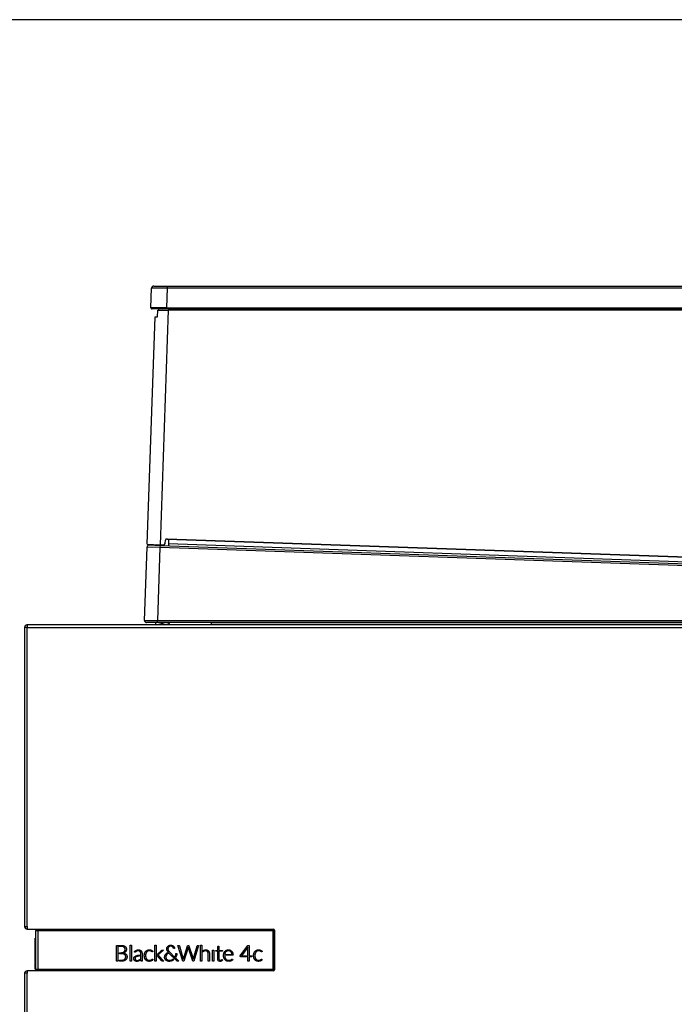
# Model space of a CAD drawing. Header units: millimetres. Extents: x 0 to 287, y 0 to 200.
# Tile 31 of 54: x 113 to 145, y 153 to 200. Entities that reach past the tile are written whole.
import ezdxf

# ---------------------------------------------------------------- set-up
doc = ezdxf.new("R2010")
doc.units = ezdxf.units.MM
for name, color, linetype in [('130.191_BW4C_CTM', 7, 'Continuous'), ('Défaut', 7, 'Continuous'), ('Marges', 7, 'Continuous')]:
    doc.layers.add(name, color=color, linetype=linetype)

# ---------------------------------------------------------------- blocks, each defined once
blk = doc.blocks.new('SE2')
at = {"layer": '130.191_BW4C_CTM', "color": 7, "linetype": 'Continuous'}
for p, q in [((119.508, 187.217), (120.153, 187.217)), ((120.153, 187.217), (160.234, 187.217)), ((120.153, 187.217), (120.153, 187.121)), ((119.375, 186.169), (119.408, 187.121)), ((120.153, 187.121), (120.12, 186.169)), ((160.234, 187.121), (120.153, 187.121)), ((119.194, 174.822), (119.575, 185.734)), ((120.12, 186.117), (119.425, 186.117)), ((119.575, 185.734), (119.69, 185.736)), ((119.69, 185.736), (119.701, 186.067)), ((119.701, 186.067), (120.207, 186.067)), ((119.732, 186.117), (119.73, 186.067)), ((120.207, 186.067), (119.813, 174.801)), ((120.12, 186.169), (160.267, 186.169)), ((120.12, 186.117), (120.12, 186.169)), ((160.267, 186.117), (120.12, 186.117)), ((160.244, 186.067), (120.207, 186.067)), ((121.421, 186.117), (121.427, 186.067)), ((121.452, 186.067), (121.446, 186.117)), ((121.457, 186.067), (121.451, 186.117)), ((120.055, 174.859), (120.068, 175.016)), ((120.15, 175.059), (120.151, 175.089)), ((159.92, 173.67), (120.15, 175.059)), ((120.151, 175.089), (159.921, 173.7)), ((120.215, 174.853), (120.212, 174.757)), ((120.222, 175.056), (120.215, 174.853)), ((120.215, 174.853), (159.944, 173.466)), ((119.066, 171.166), (119.189, 174.692)), ((119.809, 174.671), (119.189, 174.692)), ((119.194, 174.822), (119.813, 174.801)), ((119.292, 174.789), (119.812, 174.771)), ((119.809, 174.671), (119.686, 171.163)), ((119.812, 174.771), (119.809, 174.671)), ((168.625, 172.966), (119.809, 174.671)), ((119.812, 174.771), (168.628, 173.066)), ((119.813, 174.801), (119.982, 174.795)), ((119.066, 171.166), (119.686, 171.163)), ((119.686, 171.063), (119.166, 171.063)), ((119.614, 170.978), (119.614, 171.063)), ((119.645, 170.954), (120.054, 171.063)), ((119.686, 171.163), (166.698, 171.163)), ((119.686, 171.063), (119.686, 171.163)), ((166.698, 171.063), (119.686, 171.063)), ((122.259, 171.063), (122.259, 170.971)), ((113.429, 170.833), (113.309, 170.833)), ((113.309, 170.833), (113.309, 156.473)), ((113.429, 170.953), (113.429, 170.833)), ((113.429, 170.953), (113.439, 170.953)), ((113.429, 156.473), (113.429, 170.833)), ((113.429, 170.833), (160.189, 170.833)), ((160.189, 170.953), (113.439, 170.953)), ((119.614, 170.978), (119.736, 170.978)), ((119.614, 170.953), (119.614, 170.978)), ((120.03, 170.953), (120.201, 170.999)), ((120.123, 170.978), (122.259, 170.978)), ((122.259, 170.971), (122.259, 170.953)), ((160.204, 170.971), (122.259, 170.971)), ((113.309, 156.473), (113.429, 156.473)), ((113.429, 156.473), (113.429, 156.353)), ((113.429, 156.353), (125.259, 156.353)), ((113.889, 156.293), (113.839, 156.293)), ((113.839, 156.293), (113.839, 156.292)), ((113.839, 156.292), (113.839, 154.414)), ((113.859, 156.293), (113.859, 156.293)), ((113.859, 156.293), (113.909, 156.293)), ((113.909, 156.353), (113.909, 156.342)), ((113.939, 156.353), (113.939, 156.292)), ((113.939, 156.293), (114.059, 156.293)), ((113.939, 156.292), (113.939, 154.414)), ((114.059, 156.342), (114.059, 156.292)), ((114.059, 156.342), (125.229, 156.342)), ((114.059, 156.342), (114.059, 156.292)), ((114.059, 156.292), (125.228, 156.292)), ((125.228, 156.292), (125.228, 154.414)), ((125.278, 156.293), (125.278, 154.413)), ((125.309, 156.303), (125.309, 154.403)), ((113.809, 155.589), (113.809, 155.917)), ((113.809, 154.789), (113.809, 155.567)), ((113.818, 155.927), (113.839, 155.927)), ((113.818, 155.927), (113.818, 155.587)), ((113.839, 155.578), (113.818, 155.577)), ((113.818, 155.577), (113.818, 154.779)), ((117.721, 155.574), (117.856, 155.574)), ((117.721, 154.814), (117.721, 155.574)), ((117.782, 155.523), (117.783, 154.814)), ((117.815, 155.523), (117.782, 155.523)), ((117.862, 155.523), (117.815, 155.523)), ((117.856, 155.574), (117.902, 155.574)), ((118.046, 155.564), (118.054, 155.561)), ((118.054, 155.561), (118.062, 155.559)), ((118.087, 155.485), (118.081, 155.489)), ((118.093, 155.48), (118.087, 155.485)), ((118.128, 155.527), (118.133, 155.523)), ((118.133, 155.523), (118.139, 155.519)), ((118.377, 154.814), (118.377, 155.577)), ((118.377, 155.577), (118.436, 155.577)), ((118.436, 155.577), (118.436, 154.814)), ((119.569, 154.814), (119.569, 155.577)), ((119.569, 155.577), (119.628, 155.577)), ((119.628, 155.577), (119.628, 154.814)), ((120.145, 155.465), (120.152, 155.481)), ((120.152, 155.481), (120.156, 155.489)), ((120.156, 155.489), (120.168, 155.508)), ((120.168, 155.508), (120.182, 155.524)), ((120.182, 155.524), (120.193, 155.536)), ((120.193, 155.536), (120.201, 155.542)), ((120.209, 155.471), (120.2, 155.453)), ((120.201, 155.542), (120.22, 155.554)), ((120.222, 155.489), (120.209, 155.471)), ((120.22, 155.554), (120.24, 155.565)), ((120.227, 155.495), (120.222, 155.489)), ((120.241, 155.507), (120.227, 155.495)), ((120.24, 155.565), (120.256, 155.572)), ((120.26, 155.519), (120.241, 155.507)), ((120.256, 155.572), (120.261, 155.573)), ((120.269, 155.523), (120.26, 155.519)), ((120.261, 155.573), (120.285, 155.579)), ((120.287, 155.529), (120.269, 155.523)), ((120.285, 155.579), (120.306, 155.582)), ((120.31, 155.533), (120.287, 155.529)), ((120.306, 155.582), (120.337, 155.583)), ((120.33, 155.534), (120.31, 155.533)), ((120.347, 155.533), (120.33, 155.534)), ((120.337, 155.583), (120.362, 155.58)), ((120.365, 155.53), (120.347, 155.533)), ((120.362, 155.58), (120.387, 155.574)), ((120.378, 155.525), (120.365, 155.53)), ((120.398, 155.515), (120.378, 155.525)), ((120.387, 155.574), (120.405, 155.568)), ((120.416, 155.5), (120.398, 155.515)), ((120.405, 155.568), (120.426, 155.557)), ((120.432, 155.482), (120.416, 155.5)), ((120.426, 155.557), (120.445, 155.545)), ((120.441, 155.467), (120.432, 155.482)), ((120.445, 155.545), (120.459, 155.533)), ((120.459, 155.533), (120.474, 155.517)), ((120.474, 155.517), (120.487, 155.499)), ((120.487, 155.499), (120.496, 155.483)), ((120.496, 155.483), (120.502, 155.469)), ((120.502, 155.469), (120.507, 155.45)), ((120.67, 155.574), (120.708, 155.574)), ((120.898, 154.814), (120.67, 155.574)), ((120.708, 155.574), (120.733, 155.57)), ((120.733, 155.57), (120.739, 155.558)), ((120.739, 155.558), (120.912, 154.969)), ((120.932, 154.934), (121.136, 155.556)), ((121.163, 155.474), (120.949, 154.814)), ((121.136, 155.556), (121.146, 155.57)), ((121.146, 155.57), (121.158, 155.575)), ((121.158, 155.575), (121.189, 155.568)), ((121.165, 155.48), (121.163, 155.474)), ((121.38, 154.817), (121.165, 155.48)), ((121.189, 155.568), (121.196, 155.559)), ((121.196, 155.559), (121.384, 154.987)), ((121.412, 154.936), (121.593, 155.556)), ((121.659, 155.569), (121.432, 154.814)), ((121.593, 155.556), (121.603, 155.57)), ((121.603, 155.57), (121.613, 155.574)), ((121.613, 155.574), (121.657, 155.574)), ((121.657, 155.574), (121.659, 155.569)), ((121.76, 154.814), (121.76, 155.577)), ((121.76, 155.577), (121.82, 155.577)), ((121.82, 155.577), (121.82, 154.814)), ((122.579, 155.335), (122.591, 155.514)), ((122.591, 155.514), (122.597, 155.532)), ((122.597, 155.532), (122.606, 155.537)), ((122.606, 155.537), (122.637, 155.537)), ((122.637, 155.537), (122.637, 155.335)), ((123.655, 155.074), (124.034, 155.575)), ((124.033, 155.494), (123.722, 155.079)), ((124.031, 154.814), (124.032, 155.487)), ((124.032, 155.487), (124.033, 155.494)), ((124.034, 155.575), (124.086, 155.575)), ((124.086, 155.575), (124.086, 155.079)), ((117.871, 155.223), (117.887, 155.223)), ((117.871, 155.174), (117.871, 155.223)), ((117.9, 155.174), (117.871, 155.174)), ((117.887, 155.223), (117.913, 155.223)), ((118.024, 155.234), (118.03, 155.236)), ((118.03, 155.236), (118.036, 155.238)), ((118.052, 155.164), (118.046, 155.165)), ((118.058, 155.162), (118.052, 155.164)), ((118.062, 155.206), (118.058, 155.205)), ((118.058, 155.205), (118.067, 155.203)), ((118.085, 155.266), (118.089, 155.27)), ((118.089, 155.27), (118.093, 155.273)), ((118.106, 155.226), (118.102, 155.224)), ((118.11, 155.229), (118.106, 155.226)), ((118.113, 155.134), (118.109, 155.137)), ((118.117, 155.131), (118.113, 155.134)), ((118.121, 155.313), (118.123, 155.318)), ((118.123, 155.318), (118.125, 155.322)), ((118.151, 155.087), (118.149, 155.092)), ((118.155, 155.268), (118.151, 155.264)), ((118.153, 155.083), (118.151, 155.087)), ((118.158, 155.272), (118.155, 155.268)), ((118.172, 155.153), (118.178, 155.148)), ((118.178, 155.467), (118.181, 155.461)), ((118.178, 155.148), (118.184, 155.142)), ((118.181, 155.461), (118.183, 155.455)), ((118.185, 155.32), (118.184, 155.315)), ((118.187, 155.325), (118.185, 155.32)), ((118.57, 155.006), (118.577, 155.016)), ((118.63, 155), (118.624, 154.993)), ((118.628, 155.059), (118.642, 155.066)), ((118.632, 155.254), (118.63, 155.252)), ((118.634, 155.256), (118.632, 155.254)), ((118.662, 155.277), (118.659, 155.275)), ((118.662, 155.335), (118.67, 155.339)), ((118.665, 155.28), (118.662, 155.277)), ((118.67, 155.339), (118.677, 155.342)), ((118.683, 155.035), (118.672, 155.03)), ((118.706, 155.3), (118.702, 155.299)), ((118.711, 155.302), (118.706, 155.3)), ((118.73, 155.095), (118.751, 155.099)), ((118.766, 155.058), (118.757, 155.056)), ((118.775, 155.059), (118.766, 155.058)), ((118.846, 155.349), (118.851, 155.346)), ((118.851, 155.346), (118.857, 155.344)), ((118.864, 155.268), (118.856, 155.277)), ((118.902, 155.311), (118.909, 155.302)), ((118.936, 155.25), (118.94, 155.238)), ((118.949, 155.128), (118.949, 155.085)), ((118.949, 155.085), (118.949, 154.814)), ((119.069, 155.186), (119.071, 155.195)), ((119.071, 155.195), (119.074, 155.203)), ((119.113, 155.276), (119.119, 155.282)), ((119.119, 155.282), (119.124, 155.288)), ((119.128, 155.178), (119.126, 155.171)), ((119.13, 155.185), (119.128, 155.178)), ((119.164, 155.25), (119.16, 155.245)), ((119.168, 155.255), (119.164, 155.25)), ((119.188, 155.336), (119.195, 155.339)), ((119.195, 155.339), (119.203, 155.343)), ((119.222, 155.295), (119.216, 155.293)), ((119.228, 155.298), (119.222, 155.295)), ((119.356, 155.304), (119.352, 155.305)), ((119.36, 155.303), (119.356, 155.304)), ((119.385, 155.346), (119.392, 155.343)), ((119.394, 155.289), (119.391, 155.29)), ((119.392, 155.343), (119.399, 155.34)), ((119.396, 155.288), (119.394, 155.289)), ((119.418, 155.274), (119.416, 155.275)), ((119.42, 155.272), (119.418, 155.274)), ((119.444, 155.268), (119.443, 155.268)), ((119.445, 155.269), (119.444, 155.268)), ((119.666, 155.127), (119.667, 155.129)), ((119.666, 155.085), (119.666, 155.127)), ((119.9, 154.834), (119.666, 155.085)), ((119.667, 155.129), (119.879, 155.331)), ((119.715, 155.108), (119.716, 155.108)), ((119.716, 155.108), (119.715, 155.108)), ((119.721, 155.113), (119.72, 155.112)), ((119.72, 155.112), (119.72, 155.112)), ((119.724, 155.102), (119.724, 155.101)), ((119.724, 155.101), (119.725, 155.1)), ((119.972, 155.351), (119.737, 155.128)), ((119.743, 155.082), (119.988, 154.814)), ((119.879, 155.331), (119.886, 155.337)), ((119.897, 155.346), (119.898, 155.347)), ((119.898, 155.347), (119.899, 155.348)), ((119.939, 155.351), (119.959, 155.351)), ((119.959, 155.351), (119.972, 155.351)), ((120.032, 155.029), (120.035, 155.05)), ((120.032, 154.998), (120.032, 155.029)), ((120.033, 154.979), (120.032, 154.998)), ((120.035, 155.05), (120.042, 155.075)), ((120.042, 155.075), (120.048, 155.091)), ((120.048, 155.091), (120.051, 155.097)), ((120.051, 155.097), (120.062, 155.119)), ((120.062, 155.119), (120.076, 155.14)), ((120.076, 155.14), (120.088, 155.155)), ((120.088, 155.155), (120.091, 155.158)), ((120.091, 155.158), (120.109, 155.176)), ((120.095, 155.046), (120.092, 155.026)), ((120.092, 155.026), (120.093, 154.992)), ((120.1, 155.068), (120.095, 155.046)), ((120.108, 155.088), (120.1, 155.068)), ((120.12, 155.109), (120.108, 155.088)), ((120.109, 155.176), (120.129, 155.194)), ((120.128, 155.122), (120.12, 155.109)), ((120.143, 155.139), (120.128, 155.122)), ((120.129, 155.194), (120.147, 155.206)), ((120.136, 155.42), (120.139, 155.441)), ((120.136, 155.389), (120.136, 155.42)), ((120.138, 155.371), (120.136, 155.389)), ((120.142, 155.351), (120.138, 155.371)), ((120.139, 155.441), (120.145, 155.465)), ((120.149, 155.329), (120.142, 155.351)), ((120.161, 155.157), (120.143, 155.139)), ((120.147, 155.206), (120.158, 155.214)), ((120.152, 155.324), (120.149, 155.329)), ((120.158, 155.31), (120.152, 155.324)), ((120.171, 155.288), (120.158, 155.31)), ((120.158, 155.214), (120.184, 155.228)), ((120.174, 155.168), (120.161, 155.157)), ((120.185, 155.267), (120.171, 155.288)), ((120.195, 155.182), (120.174, 155.168)), ((120.184, 155.228), (120.208, 155.238)), ((120.202, 155.245), (120.185, 155.267)), ((120.197, 155.442), (120.193, 155.42)), ((120.193, 155.42), (120.193, 155.393)), ((120.193, 155.393), (120.196, 155.37)), ((120.221, 155.197), (120.195, 155.182)), ((120.196, 155.37), (120.201, 155.351)), ((120.2, 155.453), (120.197, 155.442)), ((120.201, 155.351), (120.21, 155.331)), ((120.208, 155.238), (120.202, 155.245)), ((120.21, 155.331), (120.217, 155.318)), ((120.217, 155.318), (120.231, 155.298)), ((120.233, 155.203), (120.221, 155.197)), ((120.231, 155.298), (120.251, 155.272)), ((120.239, 155.205), (120.233, 155.203)), ((120.625, 154.825), (120.239, 155.205)), ((120.251, 155.272), (120.281, 155.241)), ((120.281, 155.241), (120.512, 155.012)), ((120.46, 155.425), (120.441, 155.467)), ((120.473, 155.418), (120.46, 155.425)), ((120.491, 155.42), (120.473, 155.418)), ((120.51, 155.427), (120.491, 155.42)), ((120.507, 155.45), (120.51, 155.427)), ((120.512, 155.012), (120.519, 155.013)), ((120.519, 155.013), (120.538, 155.055)), ((120.538, 155.055), (120.552, 155.091)), ((120.573, 155.009), (120.551, 154.975)), ((120.552, 155.091), (120.557, 155.11)), ((120.557, 155.11), (120.564, 155.138)), ((120.564, 155.138), (120.568, 155.164)), ((120.568, 155.164), (120.574, 155.177)), ((120.587, 155.038), (120.573, 155.009)), ((120.574, 155.177), (120.582, 155.182)), ((120.582, 155.182), (120.62, 155.182)), ((120.598, 155.065), (120.587, 155.038)), ((120.607, 155.095), (120.598, 155.065)), ((120.615, 155.129), (120.607, 155.095)), ((120.619, 155.16), (120.615, 155.129)), ((120.62, 155.182), (120.619, 155.16)), ((121.865, 155.312), (121.894, 155.331)), ((121.866, 155.262), (121.865, 155.312)), ((121.894, 155.331), (121.897, 155.332)), ((121.897, 155.284), (121.895, 155.283)), ((121.897, 155.332), (121.905, 155.337)), ((121.904, 155.289), (121.897, 155.284)), ((122.077, 155.348), (122.083, 155.346)), ((122.083, 155.346), (122.088, 155.343)), ((122.092, 155.27), (122.089, 155.274)), ((122.096, 155.265), (122.092, 155.27)), ((122.125, 155.08), (122.125, 155.122)), ((122.125, 154.814), (122.125, 155.08)), ((122.136, 155.309), (122.139, 155.305)), ((122.139, 155.305), (122.143, 155.3)), ((122.171, 155.247), (122.173, 155.24)), ((122.173, 155.24), (122.175, 155.234)), ((122.184, 155.122), (122.184, 155.08)), ((122.184, 155.08), (122.184, 154.814)), ((122.329, 154.815), (122.329, 155.351)), ((122.329, 155.351), (122.387, 155.351)), ((122.387, 155.351), (122.387, 154.815)), ((122.489, 155.329), (122.579, 155.335)), ((122.489, 155.301), (122.489, 155.329)), ((122.493, 155.293), (122.489, 155.301)), ((122.514, 155.288), (122.493, 155.293)), ((122.578, 155.288), (122.514, 155.288)), ((122.578, 154.931), (122.578, 155.288)), ((122.637, 155.335), (122.803, 155.335)), ((122.637, 155.288), (122.638, 154.919)), ((122.803, 155.288), (122.637, 155.288)), ((122.803, 155.335), (122.803, 155.288)), ((122.859, 155.112), (122.861, 155.139)), ((122.859, 155.075), (122.859, 155.112)), ((122.86, 155.051), (122.859, 155.075)), ((122.863, 155.029), (122.86, 155.051)), ((122.861, 155.139), (122.866, 155.163)), ((122.868, 155.005), (122.863, 155.029)), ((122.866, 155.163), (122.872, 155.192)), ((122.873, 154.981), (122.868, 155.005)), ((122.872, 155.192), (122.878, 155.208)), ((122.878, 155.208), (122.885, 155.223)), ((122.885, 155.223), (122.894, 155.243)), ((122.894, 155.243), (122.905, 155.261)), ((122.905, 155.261), (122.918, 155.278)), ((122.918, 155.278), (122.928, 155.29)), ((122.921, 155.145), (122.918, 155.105)), ((122.918, 155.105), (122.921, 155.043)), ((122.928, 155.177), (122.921, 155.145)), ((122.921, 155.043), (122.926, 155.011)), ((122.926, 155.011), (122.934, 154.983)), ((122.928, 155.29), (122.94, 155.301)), ((122.937, 155.204), (122.928, 155.177)), ((122.945, 155.221), (122.937, 155.204)), ((122.94, 155.301), (122.956, 155.314)), ((122.957, 155.241), (122.945, 155.221)), ((122.956, 155.314), (122.973, 155.326)), ((122.97, 155.259), (122.957, 155.241)), ((122.972, 155.261), (122.97, 155.259)), ((122.985, 155.273), (122.972, 155.261)), ((122.973, 155.326), (122.992, 155.336)), ((123.002, 155.285), (122.985, 155.273)), ((122.989, 155.14), (123.253, 155.14)), ((122.989, 155.099), (122.989, 155.14)), ((123.297, 155.099), (122.989, 155.099)), ((122.992, 155.336), (123.007, 155.343)), ((123.02, 155.296), (123.002, 155.285)), ((123.007, 155.343), (123.009, 155.344)), ((123.009, 155.344), (123.032, 155.351)), ((123.026, 155.299), (123.02, 155.296)), ((123.044, 155.305), (123.026, 155.299)), ((123.032, 155.351), (123.053, 155.356)), ((123.066, 155.311), (123.044, 155.305)), ((123.053, 155.356), (123.072, 155.359)), ((123.093, 155.313), (123.066, 155.311)), ((123.072, 155.359), (123.103, 155.36)), ((123.122, 155.312), (123.093, 155.313)), ((123.103, 155.36), (123.131, 155.358)), ((123.143, 155.309), (123.122, 155.312)), ((123.131, 155.358), (123.153, 155.354)), ((123.162, 155.303), (123.143, 155.309)), ((123.153, 155.354), (123.179, 155.347)), ((123.178, 155.296), (123.162, 155.303)), ((123.195, 155.284), (123.178, 155.296)), ((123.179, 155.347), (123.192, 155.341)), ((123.192, 155.341), (123.196, 155.34)), ((123.212, 155.271), (123.195, 155.284)), ((123.196, 155.34), (123.215, 155.329)), ((123.222, 155.259), (123.212, 155.271)), ((123.215, 155.329), (123.232, 155.317)), ((123.234, 155.241), (123.222, 155.259)), ((123.232, 155.317), (123.248, 155.303)), ((123.244, 155.221), (123.234, 155.241)), ((123.246, 155.216), (123.244, 155.221)), ((123.254, 155.186), (123.246, 155.216)), ((123.248, 155.303), (123.258, 155.293)), ((123.253, 155.14), (123.261, 155.145)), ((123.261, 155.145), (123.254, 155.186)), ((123.258, 155.293), (123.263, 155.287)), ((123.263, 155.287), (123.275, 155.27)), ((123.275, 155.27), (123.285, 155.251)), ((123.285, 155.251), (123.295, 155.231)), ((123.295, 155.231), (123.3, 155.217)), ((123.308, 155.104), (123.297, 155.099)), ((123.3, 155.217), (123.308, 155.187)), ((123.308, 155.187), (123.312, 155.158)), ((123.314, 155.119), (123.308, 155.104)), ((123.312, 155.158), (123.314, 155.119)), ((123.66, 155.043), (123.655, 155.074)), ((123.665, 155.035), (123.66, 155.043)), ((123.686, 155.03), (123.665, 155.035)), ((123.962, 155.03), (123.686, 155.03)), ((123.722, 155.079), (123.962, 155.079)), ((123.962, 155.079), (123.962, 155.03)), ((124.086, 155.079), (124.223, 155.079)), ((124.086, 155.03), (124.086, 154.814)), ((124.208, 155.03), (124.086, 155.03)), ((124.218, 155.034), (124.208, 155.03)), ((124.223, 155.051), (124.218, 155.034)), ((124.223, 155.079), (124.223, 155.051)), ((124.317, 155.186), (124.319, 155.195)), ((124.319, 155.195), (124.322, 155.203)), ((124.361, 155.276), (124.367, 155.282)), ((124.367, 155.282), (124.372, 155.288)), ((124.376, 155.178), (124.374, 155.171)), ((124.378, 155.185), (124.376, 155.178)), ((124.412, 155.25), (124.408, 155.245)), ((124.416, 155.255), (124.412, 155.25)), ((124.435, 155.336), (124.443, 155.339)), ((124.443, 155.339), (124.45, 155.343)), ((124.47, 155.295), (124.464, 155.293)), ((124.476, 155.298), (124.47, 155.295)), ((124.604, 155.304), (124.6, 155.305)), ((124.608, 155.303), (124.604, 155.304)), ((124.633, 155.346), (124.64, 155.343)), ((124.642, 155.289), (124.639, 155.29)), ((124.64, 155.343), (124.647, 155.34)), ((124.644, 155.288), (124.642, 155.289)), ((124.666, 155.274), (124.664, 155.275)), ((124.668, 155.272), (124.666, 155.274)), ((124.692, 155.268), (124.691, 155.268)), ((124.693, 155.269), (124.692, 155.268)), ((113.809, 154.435), (113.809, 154.759)), ((113.818, 154.782), (113.818, 154.773)), ((113.818, 154.779), (113.839, 154.779)), ((113.818, 154.773), (113.839, 154.772)), ((113.818, 154.761), (113.818, 154.425)), ((117.783, 154.814), (117.721, 154.814)), ((117.871, 154.866), (117.904, 154.866)), ((117.871, 154.814), (117.871, 154.866)), ((117.9, 154.814), (117.871, 154.814)), ((118.078, 154.828), (118.07, 154.826)), ((118.086, 154.831), (118.078, 154.828)), ((118.109, 154.903), (118.115, 154.908)), ((118.115, 154.908), (118.121, 154.913)), ((118.159, 154.87), (118.153, 154.865)), ((118.164, 154.874), (118.159, 154.87)), ((118.21, 154.936), (118.207, 154.93)), ((118.212, 154.943), (118.21, 154.936)), ((118.436, 154.814), (118.377, 154.814)), ((118.568, 154.878), (118.564, 154.887)), ((118.602, 154.836), (118.595, 154.842)), ((118.618, 154.907), (118.621, 154.901)), ((118.639, 154.876), (118.644, 154.872)), ((118.65, 154.812), (118.641, 154.815)), ((118.67, 154.857), (118.676, 154.856)), ((118.76, 154.812), (118.755, 154.811)), ((118.764, 154.813), (118.76, 154.812)), ((118.763, 154.856), (118.767, 154.857)), ((118.767, 154.857), (118.771, 154.858)), ((118.813, 154.831), (118.807, 154.828)), ((118.81, 154.874), (118.814, 154.876)), ((118.833, 154.889), (118.837, 154.892)), ((118.837, 154.892), (118.837, 154.844)), ((118.891, 154.936), (118.891, 154.967)), ((118.893, 154.894), (118.891, 154.936)), ((118.894, 154.894), (118.893, 154.894)), ((119.072, 154.967), (119.069, 154.975)), ((119.075, 154.958), (119.072, 154.967)), ((119.12, 154.88), (119.115, 154.886)), ((119.125, 154.874), (119.12, 154.88)), ((119.126, 154.992), (119.128, 154.985)), ((119.128, 154.985), (119.13, 154.978)), ((119.161, 154.919), (119.164, 154.914)), ((119.164, 154.914), (119.168, 154.91)), ((119.193, 154.826), (119.186, 154.829)), ((119.2, 154.823), (119.193, 154.826)), ((119.215, 154.873), (119.221, 154.871)), ((119.221, 154.871), (119.226, 154.868)), ((119.345, 154.813), (119.34, 154.812)), ((119.35, 154.814), (119.345, 154.813)), ((119.353, 154.863), (119.357, 154.864)), ((119.357, 154.864), (119.361, 154.866)), ((119.396, 154.829), (119.393, 154.827)), ((119.396, 154.882), (119.398, 154.884)), ((119.4, 154.83), (119.396, 154.829)), ((119.398, 154.884), (119.401, 154.885)), ((119.423, 154.901), (119.424, 154.903)), ((119.424, 154.903), (119.426, 154.905)), ((119.439, 154.853), (119.436, 154.851)), ((119.442, 154.855), (119.439, 154.853)), ((119.442, 154.913), (119.443, 154.913)), ((119.443, 154.913), (119.445, 154.913)), ((119.628, 154.814), (119.569, 154.814)), ((119.988, 154.814), (119.961, 154.814)), ((120.037, 154.96), (120.033, 154.979)), ((120.044, 154.939), (120.037, 154.96)), ((120.047, 154.93), (120.044, 154.939)), ((120.054, 154.917), (120.047, 154.93)), ((120.066, 154.899), (120.054, 154.917)), ((120.079, 154.882), (120.066, 154.899)), ((120.093, 154.866), (120.079, 154.882)), ((120.093, 154.992), (120.096, 154.974)), ((120.096, 154.863), (120.093, 154.866)), ((120.096, 154.974), (120.102, 154.954)), ((120.108, 154.853), (120.096, 154.863)), ((120.102, 154.954), (120.109, 154.94)), ((120.126, 154.841), (120.108, 154.853)), ((120.109, 154.94), (120.111, 154.937)), ((120.111, 154.937), (120.124, 154.919)), ((120.124, 154.919), (120.138, 154.903)), ((120.146, 154.83), (120.126, 154.841)), ((120.138, 154.903), (120.15, 154.892)), ((120.165, 154.821), (120.146, 154.83)), ((120.15, 154.892), (120.167, 154.881)), ((120.178, 154.817), (120.165, 154.821)), ((120.167, 154.881), (120.187, 154.871)), ((120.201, 154.811), (120.178, 154.817)), ((120.187, 154.871), (120.205, 154.864)), ((120.221, 154.808), (120.201, 154.811)), ((120.205, 154.864), (120.221, 154.86)), ((120.221, 154.86), (120.244, 154.856)), ((120.241, 154.806), (120.221, 154.808)), ((120.259, 154.805), (120.241, 154.806)), ((120.244, 154.856), (120.28, 154.856)), ((120.288, 154.808), (120.259, 154.805)), ((120.28, 154.856), (120.306, 154.859)), ((120.316, 154.812), (120.288, 154.808)), ((120.306, 154.859), (120.334, 154.865)), ((120.327, 154.814), (120.316, 154.812)), ((120.351, 154.82), (120.327, 154.814)), ((120.334, 154.865), (120.345, 154.869)), ((120.345, 154.869), (120.372, 154.879)), ((120.379, 154.83), (120.351, 154.82)), ((120.372, 154.879), (120.395, 154.89)), ((120.4, 154.839), (120.379, 154.83)), ((120.395, 154.89), (120.404, 154.895)), ((120.422, 154.851), (120.4, 154.839)), ((120.404, 154.895), (120.427, 154.91)), ((120.447, 154.867), (120.422, 154.851)), ((120.427, 154.91), (120.448, 154.929)), ((120.463, 154.878), (120.447, 154.867)), ((120.448, 154.929), (120.481, 154.895)), ((120.481, 154.895), (120.463, 154.878)), ((120.551, 154.975), (120.556, 154.97)), ((120.556, 154.97), (120.715, 154.814)), ((120.638, 154.817), (120.625, 154.825)), ((120.679, 154.814), (120.638, 154.817)), ((120.715, 154.814), (120.679, 154.814)), ((120.949, 154.814), (120.898, 154.814)), ((120.912, 154.969), (120.926, 154.916)), ((120.926, 154.916), (120.932, 154.934)), ((121.381, 154.814), (121.38, 154.817)), ((121.432, 154.814), (121.381, 154.814)), ((121.384, 154.987), (121.406, 154.916)), ((121.406, 154.916), (121.412, 154.936)), ((121.82, 154.814), (121.76, 154.814)), ((122.184, 154.814), (122.125, 154.814)), ((122.387, 154.815), (122.329, 154.815)), ((122.58, 154.903), (122.578, 154.931)), ((122.584, 154.88), (122.58, 154.903)), ((122.59, 154.865), (122.584, 154.88)), ((122.599, 154.849), (122.59, 154.865)), ((122.605, 154.84), (122.599, 154.849)), ((122.613, 154.833), (122.605, 154.84)), ((122.625, 154.823), (122.613, 154.833)), ((122.638, 154.816), (122.625, 154.823)), ((122.638, 154.919), (122.643, 154.896)), ((122.65, 154.811), (122.638, 154.816)), ((122.643, 154.896), (122.647, 154.888)), ((122.647, 154.888), (122.658, 154.872)), ((122.663, 154.808), (122.65, 154.811)), ((122.658, 154.872), (122.663, 154.869)), ((122.663, 154.869), (122.68, 154.859)), ((122.696, 154.806), (122.663, 154.808)), ((122.68, 154.859), (122.692, 154.857)), ((122.692, 154.857), (122.717, 154.856)), ((122.717, 154.807), (122.696, 154.806)), ((122.717, 154.856), (122.739, 154.862)), ((122.738, 154.811), (122.717, 154.807)), ((122.756, 154.817), (122.738, 154.811)), ((122.739, 154.862), (122.762, 154.874)), ((122.776, 154.826), (122.756, 154.817)), ((122.762, 154.874), (122.778, 154.886)), ((122.794, 154.837), (122.776, 154.826)), ((122.778, 154.886), (122.781, 154.889)), ((122.781, 154.889), (122.791, 154.892)), ((122.791, 154.892), (122.798, 154.887)), ((122.817, 154.859), (122.794, 154.837)), ((122.798, 154.887), (122.817, 154.859)), ((122.879, 154.964), (122.873, 154.981)), ((122.888, 154.943), (122.879, 154.964)), ((122.898, 154.924), (122.888, 154.943)), ((122.909, 154.906), (122.898, 154.924)), ((122.921, 154.889), (122.909, 154.906)), ((122.932, 154.876), (122.921, 154.889)), ((122.947, 154.863), (122.932, 154.876)), ((122.934, 154.983), (122.935, 154.978)), ((122.935, 154.978), (122.944, 154.958)), ((122.944, 154.958), (122.954, 154.939)), ((122.963, 154.85), (122.947, 154.863)), ((122.954, 154.939), (122.966, 154.921)), ((122.98, 154.839), (122.963, 154.85)), ((122.966, 154.921), (122.975, 154.91)), ((122.975, 154.91), (122.99, 154.896)), ((122.997, 154.83), (122.98, 154.839)), ((122.99, 154.896), (123.006, 154.884)), ((123.012, 154.823), (122.997, 154.83)), ((123.006, 154.884), (123.024, 154.874)), ((123.035, 154.816), (123.012, 154.823)), ((123.024, 154.874), (123.036, 154.869)), ((123.056, 154.811), (123.035, 154.816)), ((123.036, 154.869), (123.057, 154.862)), ((123.075, 154.808), (123.056, 154.811)), ((123.057, 154.862), (123.077, 154.858)), ((123.119, 154.807), (123.075, 154.808)), ((123.077, 154.858), (123.098, 154.857)), ((123.098, 154.857), (123.133, 154.857)), ((123.16, 154.812), (123.119, 154.807)), ((123.133, 154.857), (123.158, 154.86)), ((123.158, 154.86), (123.182, 154.866)), ((123.191, 154.819), (123.16, 154.812)), ((123.182, 154.866), (123.205, 154.875)), ((123.217, 154.827), (123.191, 154.819)), ((123.205, 154.875), (123.229, 154.886)), ((123.243, 154.838), (123.217, 154.827)), ((123.229, 154.886), (123.258, 154.905)), ((123.265, 154.851), (123.243, 154.838)), ((123.258, 154.905), (123.271, 154.912)), ((123.287, 154.866), (123.265, 154.851)), ((123.271, 154.912), (123.285, 154.911)), ((123.285, 154.911), (123.306, 154.886)), ((123.306, 154.886), (123.287, 154.866)), ((124.086, 154.814), (124.031, 154.814)), ((124.32, 154.967), (124.317, 154.975)), ((124.323, 154.958), (124.32, 154.967)), ((124.368, 154.88), (124.363, 154.886)), ((124.373, 154.874), (124.368, 154.88)), ((124.374, 154.992), (124.376, 154.985)), ((124.376, 154.985), (124.378, 154.978)), ((124.408, 154.919), (124.412, 154.914)), ((124.412, 154.914), (124.416, 154.91)), ((124.441, 154.826), (124.434, 154.829)), ((124.448, 154.823), (124.441, 154.826)), ((124.463, 154.873), (124.469, 154.871)), ((124.469, 154.871), (124.474, 154.868)), ((124.593, 154.813), (124.588, 154.812)), ((124.597, 154.814), (124.593, 154.813)), ((124.601, 154.863), (124.605, 154.864)), ((124.605, 154.864), (124.609, 154.866)), ((124.644, 154.829), (124.64, 154.827)), ((124.644, 154.882), (124.646, 154.884)), ((124.648, 154.83), (124.644, 154.829)), ((124.646, 154.884), (124.649, 154.885)), ((124.671, 154.901), (124.672, 154.903)), ((124.672, 154.903), (124.674, 154.905)), ((124.687, 154.853), (124.684, 154.851)), ((124.69, 154.855), (124.687, 154.853)), ((124.721, 154.886), (124.69, 154.855)), ((124.704, 154.907), (124.705, 154.906)), ((124.705, 154.906), (124.721, 154.886)), ((113.429, 154.233), (113.309, 154.233)), ((113.309, 154.233), (113.309, 128.473)), ((125.259, 154.353), (113.429, 154.353)), ((113.429, 154.353), (113.429, 154.233)), ((113.429, 128.473), (113.429, 154.233)), ((113.818, 154.425), (113.839, 154.424)), ((113.839, 154.414), (113.839, 154.413)), ((113.889, 154.413), (113.839, 154.413)), ((113.859, 154.413), (113.859, 154.413)), ((113.859, 154.413), (113.909, 154.413)), ((113.909, 154.364), (113.909, 154.353)), ((113.939, 154.414), (113.939, 154.353)), ((114.059, 154.413), (113.939, 154.413)), ((114.059, 154.364), (114.059, 154.414)), ((125.228, 154.414), (114.059, 154.414)), ((114.059, 154.364), (114.059, 154.414)), ((125.229, 154.364), (114.059, 154.364))]:
    blk.add_line(p, q, dxfattribs=at)
for centre, radius, start, end in [((119.508, 187.117), 0.1, 130.2883, 178), ((119.497, 187.139), 0.0758, 108.9424, 193.336), ((119.508, 187.117), 0.1, 90, 111.2421), ((119.781, 158.171), 28.952, 89.2633, 90.7367), ((119.747, 142.305), 43.865, 90.4817, 90.4863), ((119.425, 186.167), 0.05, 178, 270), ((119.747, 142.305), 43.865, 89.5137, 90.4817), ((119.985, 174.865), 0.07, 268, 355), ((120.148, 175.009), 0.08, 88, 175), ((119.289, 174.689), 0.1, 88, 178), ((119.596, 174.878), 0.1, 268, 313.573), ((119.166, 171.163), 0.1, 178, 270), ((120.17, 171.113), 0.118, 285, 335.0193), ((113.429, 170.833), 0.12, 94.7802, 180), ((113.429, 170.833), 0.12, 90, 94.7802), ((113.439, 170.833), 0.12, 90, 94.7802), ((119.641, 170.971), 0.018, 270, 285), ((113.429, 156.473), 0.12, 180, 270), ((113.9, 163.89), 7.598, 269.5358, 270.2898), ((114.061, 122.925), 33.367, 90.0031, 90.2091), ((122.337, 156.378), 2.892, 358.3025, 359.2934), ((125.344, 151.941), 4.353, 90.8729, 91.5312), ((125.259, 156.303), 0.05, 0, 90), ((113.819, 155.917), 0.01, 92, 180), ((119.343, 154.985), 0.163, 307.5793, 322.4792), ((113.429, 154.233), 0.12, 90, 180), ((113.819, 154.435), 0.01, 180, 268), ((113.9, 146.818), 7.596, 89.7101, 90.4643), ((113.909, 154.413), 0.05, 180, 270), ((114.061, 187.773), 33.359, 269.7908, 269.9969), ((120.877, 154.298), 4.353, 0.8729, 1.5312), ((125.313, 157.304), 2.892, 268.3025, 269.2934), ((125.259, 154.403), 0.05, 270, 0)]:
    blk.add_arc(centre, radius, start, end, dxfattribs=at)
for points, knots in [([(113.889, 156.293), (113.898, 156.307), (113.901, 156.314), (113.909, 156.329), (113.909, 156.342)], [0, 0, 0, 0.5, 0.5, 1, 1, 1]), ([(118.081, 155.489), (118.048, 155.51), (118.019, 155.515), (117.99, 155.521), (117.965, 155.522), (117.941, 155.523), (117.94, 155.523), (117.939, 155.523), (117.931, 155.523), (117.923, 155.523), (117.903, 155.523), (117.884, 155.523), (117.862, 155.523)], [0, 0, 0, 0.302264, 0.302264, 0.541149, 0.541149, 0.654812, 0.654812, 0.694729, 0.694729, 0.816263, 0.816263, 1, 1, 1]), ([(117.902, 155.574), (117.922, 155.574), (117.931, 155.574), (117.939, 155.574), (117.941, 155.574), (117.943, 155.574), (117.964, 155.574), (117.985, 155.573), (118.003, 155.571), (118.021, 155.569), (118.046, 155.564)], [0, 0, 0, 0.197734, 0.197734, 0.26829, 0.26829, 0.42683, 0.42683, 0.695771, 0.695771, 1, 1, 1]), ([(118.125, 155.322), (118.129, 155.336), (118.131, 155.345), (118.133, 155.355), (118.134, 155.361), (118.134, 155.366), (118.133, 155.388), (118.132, 155.409), (118.125, 155.431), (118.118, 155.453), (118.093, 155.48)], [0, 0, 0, 0.141572, 0.141572, 0.23405, 0.23405, 0.392207, 0.392207, 0.652444, 0.652444, 1, 1, 1]), ([(118.046, 155.165), (118.026, 155.17), (118.013, 155.172), (118, 155.173), (117.984, 155.174), (117.969, 155.174), (117.968, 155.174), (117.966, 155.174), (117.959, 155.174), (117.952, 155.174), (117.936, 155.174), (117.92, 155.174), (117.9, 155.174)], [0, 0, 0, 0.225654, 0.225654, 0.422556, 0.422556, 0.537151, 0.537151, 0.594887, 0.594887, 0.752469, 0.752469, 1, 1, 1]), ([(117.913, 155.223), (117.927, 155.223), (117.934, 155.223), (117.94, 155.223), (117.941, 155.223), (117.942, 155.223), (117.959, 155.223), (117.977, 155.224), (117.991, 155.226), (118.005, 155.228), (118.024, 155.234)], [0, 0, 0, 0.182825, 0.182825, 0.250115, 0.250115, 0.412517, 0.412517, 0.693022, 0.693022, 1, 1, 1]), ([(118.121, 154.913), (118.148, 154.942), (118.155, 154.965), (118.162, 154.988), (118.163, 155.01), (118.165, 155.031), (118.164, 155.039), (118.163, 155.047), (118.161, 155.057), (118.159, 155.068), (118.153, 155.083)], [0, 0, 0, 0.342458, 0.342458, 0.592457, 0.592457, 0.75256, 0.75256, 0.855972, 0.855972, 1, 1, 1]), ([(118.183, 155.455), (118.194, 155.424), (118.195, 155.4), (118.196, 155.377), (118.196, 155.363), (118.195, 155.349), (118.187, 155.325)], [0, 0, 0, 0.422167, 0.422167, 0.702504, 0.702504, 1, 1, 1]), ([(118.184, 155.142), (118.211, 155.11), (118.218, 155.086), (118.225, 155.061), (118.226, 155.04), (118.228, 155.019), (118.226, 154.998), (118.224, 154.978), (118.212, 154.943)], [0, 0, 0, 0.311886, 0.311886, 0.531764, 0.531764, 0.728144, 0.728144, 1, 1, 1]), ([(118.564, 154.887), (118.555, 154.911), (118.553, 154.941), (118.551, 154.97), (118.57, 155.006)], [0, 0, 0, 0.443899, 0.443899, 1, 1, 1]), ([(118.579, 155.273), (118.579, 155.273), (118.58, 155.274), (118.582, 155.275), (118.596, 155.289), (118.61, 155.302), (118.625, 155.312), (118.639, 155.322), (118.662, 155.335)], [0, 0, 0, 0.020941, 0.020941, 0.224954, 0.224954, 0.580818, 0.580818, 1, 1, 1]), ([(118.63, 155.252), (118.619, 155.244), (118.614, 155.243), (118.61, 155.242), (118.603, 155.243), (118.597, 155.244), (118.593, 155.249), (118.589, 155.255), (118.587, 155.259), (118.584, 155.264), (118.582, 155.267), (118.58, 155.271), (118.579, 155.273)], [0, 0, 0, 0.26111, 0.26111, 0.424218, 0.424218, 0.601555, 0.601555, 0.770783, 0.770783, 0.909453, 0.909453, 1, 1, 1]), ([(118.677, 155.342), (118.717, 155.357), (118.747, 155.359), (118.777, 155.361), (118.797, 155.36), (118.816, 155.358), (118.846, 155.349)], [0, 0, 0, 0.419004, 0.419004, 0.706356, 0.706356, 1, 1, 1]), ([(118.856, 155.277), (118.835, 155.298), (118.817, 155.304), (118.799, 155.309), (118.782, 155.31), (118.766, 155.311), (118.75, 155.31), (118.735, 155.309), (118.711, 155.302)], [0, 0, 0, 0.307143, 0.307143, 0.534368, 0.534368, 0.738807, 0.738807, 1, 1, 1]), ([(118.751, 155.099), (118.785, 155.104), (118.808, 155.107), (118.832, 155.109), (118.863, 155.11), (118.894, 155.111), (118.892, 155.112), (118.89, 155.114), (118.891, 155.12), (118.891, 155.125), (118.891, 155.137), (118.891, 155.148), (118.891, 155.155), (118.891, 155.161), (118.89, 155.179), (118.889, 155.198), (118.885, 155.219), (118.881, 155.241), (118.864, 155.268)], [0, 0, 0, 0.191409, 0.191409, 0.371915, 0.371915, 0.469488, 0.469488, 0.495168, 0.495168, 0.55213, 0.55213, 0.610391, 0.610391, 0.692259, 0.692259, 0.824954, 0.824954, 1, 1, 1]), ([(118.891, 154.967), (118.891, 154.983), (118.891, 155.002), (118.891, 155.021), (118.891, 155.037), (118.891, 155.053), (118.891, 155.06), (118.891, 155.067), (118.891, 155.069), (118.892, 155.071), (118.867, 155.069), (118.842, 155.066), (118.822, 155.065), (118.803, 155.063), (118.775, 155.059)], [0, 0, 0, 0.158555, 0.158555, 0.317137, 0.317137, 0.42181, 0.42181, 0.462722, 0.462722, 0.575814, 0.575814, 0.780585, 0.780585, 1, 1, 1]), ([(118.94, 155.238), (118.944, 155.219), (118.946, 155.206), (118.948, 155.192), (118.948, 155.179), (118.949, 155.165), (118.949, 155.156), (118.949, 155.147), (118.949, 155.128)], [0, 0, 0, 0.297387, 0.297387, 0.541151, 0.541151, 0.749218, 0.749218, 1, 1, 1]), ([(119.069, 154.975), (119.058, 155.02), (119.055, 155.073), (119.053, 155.125), (119.069, 155.186)], [0, 0, 0, 0.461455, 0.461455, 1, 1, 1]), ([(119.126, 155.171), (119.114, 155.119), (119.115, 155.074), (119.117, 155.029), (119.126, 154.992)], [0, 0, 0, 0.541593, 0.541593, 1, 1, 1]), ([(119.203, 155.343), (119.242, 155.357), (119.271, 155.359), (119.299, 155.36), (119.324, 155.359), (119.349, 155.357), (119.385, 155.346)], [0, 0, 0, 0.376238, 0.376238, 0.66465, 0.66465, 1, 1, 1]), ([(119.352, 155.305), (119.332, 155.31), (119.317, 155.311), (119.303, 155.312), (119.28, 155.31), (119.257, 155.309), (119.228, 155.298)], [0, 0, 0, 0.28036, 0.28036, 0.575241, 0.575241, 1, 1, 1]), ([(119.399, 155.34), (119.418, 155.331), (119.43, 155.323), (119.441, 155.316), (119.454, 155.305), (119.461, 155.299), (119.464, 155.297)], [0, 0, 0, 0.477114, 0.477114, 0.884651, 0.884651, 1, 1, 1]), ([(119.466, 155.295), (119.465, 155.293), (119.461, 155.289), (119.458, 155.284), (119.455, 155.28), (119.451, 155.275), (119.449, 155.273), (119.448, 155.27), (119.445, 155.269)], [0, 0, 0, 0.230611, 0.230611, 0.563589, 0.563589, 0.821104, 0.821104, 1, 1, 1]), ([(119.737, 155.128), (119.732, 155.124), (119.73, 155.122), (119.728, 155.12), (119.727, 155.119), (119.726, 155.118), (119.721, 155.113)], [0, 0, 0, 0.417833, 0.417833, 0.611628, 0.611628, 1, 1, 1]), ([(119.725, 155.1), (119.731, 155.094), (119.733, 155.092), (119.735, 155.09), (119.736, 155.088), (119.738, 155.086), (119.743, 155.082)], [0, 0, 0, 0.418876, 0.418876, 0.63491, 0.63491, 1, 1, 1]), ([(119.886, 155.337), (119.887, 155.339), (119.889, 155.34), (119.891, 155.342), (119.897, 155.346)], [0, 0, 0, 0.326869, 0.326869, 1, 1, 1]), ([(119.899, 155.348), (119.906, 155.351), (119.911, 155.351), (119.915, 155.351), (119.917, 155.351), (119.918, 155.351), (119.923, 155.351), (119.928, 155.351), (119.939, 155.351)], [0, 0, 0, 0.295389, 0.295389, 0.44856, 0.44856, 0.605319, 0.605319, 1, 1, 1]), ([(121.895, 155.283), (121.885, 155.277), (121.878, 155.272), (121.872, 155.267), (121.872, 155.267), (121.872, 155.267), (121.87, 155.265), (121.868, 155.264), (121.866, 155.262)], [0, 0, 0, 0.562939, 0.562939, 0.798205, 0.798205, 0.873573, 0.873573, 1, 1, 1]), ([(122.089, 155.274), (122.057, 155.307), (122.022, 155.309), (121.986, 155.311), (121.964, 155.309), (121.943, 155.307), (121.904, 155.289)], [0, 0, 0, 0.391516, 0.391516, 0.679393, 0.679393, 1, 1, 1]), ([(121.905, 155.337), (121.946, 155.356), (121.976, 155.358), (122.006, 155.36), (122.026, 155.359), (122.046, 155.358), (122.077, 155.348)], [0, 0, 0, 0.421976, 0.421976, 0.706086, 0.706086, 1, 1, 1]), ([(122.125, 155.122), (122.125, 155.14), (122.125, 155.147), (122.125, 155.154), (122.125, 155.156), (122.125, 155.157), (122.125, 155.175), (122.124, 155.192), (122.119, 155.214), (122.114, 155.236), (122.096, 155.265)], [0, 0, 0, 0.168097, 0.168097, 0.225458, 0.225458, 0.354741, 0.354741, 0.623349, 0.623349, 1, 1, 1]), ([(122.175, 155.234), (122.18, 155.215), (122.182, 155.201), (122.184, 155.188), (122.184, 155.173), (122.184, 155.159), (122.184, 155.156), (122.184, 155.154), (122.184, 155.147), (122.184, 155.141), (122.184, 155.122)], [0, 0, 0, 0.300112, 0.300112, 0.549811, 0.549811, 0.698834, 0.698834, 0.779314, 0.779314, 1, 1, 1]), ([(124.317, 154.975), (124.305, 155.02), (124.303, 155.073), (124.301, 155.125), (124.317, 155.186)], [0, 0, 0, 0.461431, 0.461431, 1, 1, 1]), ([(124.374, 155.171), (124.362, 155.119), (124.363, 155.074), (124.365, 155.029), (124.374, 154.992)], [0, 0, 0, 0.541534, 0.541534, 1, 1, 1]), ([(124.45, 155.343), (124.49, 155.357), (124.518, 155.359), (124.547, 155.36), (124.572, 155.359), (124.597, 155.357), (124.633, 155.346)], [0, 0, 0, 0.376185, 0.376185, 0.664652, 0.664652, 1, 1, 1]), ([(124.6, 155.305), (124.58, 155.31), (124.565, 155.311), (124.551, 155.312), (124.528, 155.31), (124.505, 155.309), (124.476, 155.298)], [0, 0, 0, 0.280193, 0.280193, 0.575259, 0.575259, 1, 1, 1]), ([(124.647, 155.34), (124.666, 155.331), (124.678, 155.323), (124.689, 155.316), (124.702, 155.305), (124.709, 155.299), (124.712, 155.297)], [0, 0, 0, 0.477118, 0.477118, 0.884658, 0.884658, 1, 1, 1]), ([(124.714, 155.295), (124.712, 155.293), (124.709, 155.289), (124.706, 155.284), (124.702, 155.28), (124.699, 155.275), (124.697, 155.273), (124.695, 155.27), (124.693, 155.269)], [0, 0, 0, 0.230885, 0.230885, 0.564256, 0.564256, 0.822137, 0.822137, 1, 1, 1]), ([(118.07, 154.826), (118.045, 154.82), (118.027, 154.818), (118.01, 154.815), (117.989, 154.815), (117.969, 154.814), (117.968, 154.814), (117.967, 154.814), (117.96, 154.814), (117.952, 154.814), (117.936, 154.814), (117.92, 154.814), (117.9, 154.814)], [0, 0, 0, 0.253367, 0.253367, 0.475123, 0.475123, 0.601335, 0.601335, 0.650045, 0.650045, 0.786266, 0.786266, 1, 1, 1]), ([(117.904, 154.866), (117.919, 154.866), (117.935, 154.866), (117.951, 154.866), (117.959, 154.866), (117.966, 154.866), (117.966, 154.866), (117.966, 154.866), (117.991, 154.867), (118.016, 154.868), (118.045, 154.874), (118.074, 154.88), (118.109, 154.903)], [0, 0, 0, 0.149546, 0.149546, 0.259082, 0.259082, 0.294411, 0.294411, 0.413265, 0.413265, 0.668227, 0.668227, 1, 1, 1]), ([(118.624, 154.993), (118.613, 154.974), (118.611, 154.953), (118.609, 154.931), (118.618, 154.907)], [0, 0, 0, 0.479637, 0.479637, 1, 1, 1]), ([(118.755, 154.811), (118.731, 154.806), (118.715, 154.806), (118.699, 154.805), (118.685, 154.806), (118.672, 154.807), (118.65, 154.812)], [0, 0, 0, 0.379181, 0.379181, 0.658766, 0.658766, 1, 1, 1]), ([(118.676, 154.856), (118.692, 154.852), (118.701, 154.851), (118.711, 154.851), (118.726, 154.851), (118.742, 154.852), (118.763, 154.856)], [0, 0, 0, 0.291344, 0.291344, 0.575717, 0.575717, 1, 1, 1]), ([(118.837, 154.844), (118.835, 154.843), (118.832, 154.841), (118.83, 154.84), (118.828, 154.839), (118.826, 154.838), (118.824, 154.836), (118.822, 154.835), (118.813, 154.831)], [0, 0, 0, 0.185687, 0.185687, 0.384392, 0.384392, 0.561327, 0.561327, 1, 1, 1]), ([(118.814, 154.876), (118.822, 154.88), (118.825, 154.883), (118.828, 154.885), (118.83, 154.887), (118.831, 154.888), (118.833, 154.889)], [0, 0, 0, 0.559047, 0.559047, 0.811734, 0.811734, 1, 1, 1]), ([(118.949, 154.814), (118.947, 154.814), (118.942, 154.814), (118.937, 154.814), (118.931, 154.814), (118.925, 154.814), (118.919, 154.815), (118.912, 154.816), (118.909, 154.819), (118.905, 154.821), (118.903, 154.828), (118.9, 154.834), (118.9, 154.84), (118.899, 154.845), (118.898, 154.857), (118.896, 154.869), (118.895, 154.88), (118.894, 154.89), (118.894, 154.894)], [0, 0, 0, 0.059278, 0.059278, 0.151493, 0.151493, 0.25451, 0.25451, 0.34494, 0.34494, 0.439258, 0.439258, 0.543147, 0.543147, 0.690626, 0.690626, 0.878767, 0.878767, 1, 1, 1]), ([(119.34, 154.812), (119.316, 154.808), (119.303, 154.807), (119.289, 154.807), (119.262, 154.808), (119.236, 154.81), (119.2, 154.823)], [0, 0, 0, 0.26526, 0.26526, 0.548958, 0.548958, 1, 1, 1]), ([(119.226, 154.868), (119.255, 154.858), (119.288, 154.856), (119.321, 154.854), (119.353, 154.863)], [0, 0, 0, 0.491314, 0.491314, 1, 1, 1]), ([(119.445, 154.913), (119.452, 154.912), (119.454, 154.909), (119.457, 154.906), (119.458, 154.905), (119.459, 154.904), (119.462, 154.9), (119.465, 154.896), (119.468, 154.892), (119.472, 154.888), (119.472, 154.885)], [0, 0, 0, 0.269134, 0.269134, 0.399474, 0.399474, 0.555492, 0.555492, 0.815783, 0.815783, 1, 1, 1]), ([(119.961, 154.814), (119.949, 154.814), (119.943, 154.814), (119.936, 154.814), (119.93, 154.814), (119.923, 154.813), (119.916, 154.819), (119.91, 154.824), (119.909, 154.824), (119.908, 154.825), (119.906, 154.827), (119.904, 154.829), (119.9, 154.834)], [0, 0, 0, 0.268628, 0.268628, 0.459814, 0.459814, 0.667244, 0.667244, 0.803915, 0.803915, 0.861749, 0.861749, 1, 1, 1]), ([(124.588, 154.812), (124.564, 154.808), (124.551, 154.807), (124.537, 154.807), (124.51, 154.808), (124.483, 154.81), (124.448, 154.823)], [0, 0, 0, 0.265223, 0.265223, 0.548981, 0.548981, 1, 1, 1]), ([(124.474, 154.868), (124.503, 154.858), (124.536, 154.856), (124.569, 154.854), (124.601, 154.863)], [0, 0, 0, 0.491297, 0.491297, 1, 1, 1]), ([(124.674, 154.905), (124.686, 154.914), (124.693, 154.913), (124.7, 154.912), (124.704, 154.907)], [0, 0, 0, 0.613301, 0.613301, 1, 1, 1]), ([(113.909, 154.364), (113.909, 154.377), (113.901, 154.391), (113.898, 154.399), (113.889, 154.413)], [0, 0, 0, 0.5, 0.5, 1, 1, 1])]:
    blk.add_open_spline(points, degree=2, knots=knots, dxfattribs=at)
for points in [[(118.062, 155.559), (118.1, 155.547), (118.128, 155.527)], [(118.139, 155.519), (118.163, 155.496), (118.178, 155.467)], [(118.036, 155.238), (118.064, 155.25), (118.085, 155.266)], [(118.109, 155.137), (118.087, 155.152), (118.058, 155.162)], [(118.102, 155.224), (118.083, 155.214), (118.062, 155.206)], [(118.067, 155.203), (118.131, 155.186), (118.172, 155.153)], [(118.093, 155.273), (118.11, 155.292), (118.121, 155.313)], [(118.151, 155.264), (118.133, 155.245), (118.11, 155.229)], [(118.149, 155.092), (118.136, 155.113), (118.117, 155.131)], [(118.184, 155.315), (118.174, 155.292), (118.158, 155.272)], [(118.577, 155.016), (118.596, 155.039), (118.628, 155.059)], [(118.672, 155.03), (118.646, 155.016), (118.63, 155)], [(118.659, 155.275), (118.644, 155.265), (118.634, 155.256)], [(118.642, 155.066), (118.679, 155.083), (118.73, 155.095)], [(118.702, 155.299), (118.681, 155.29), (118.665, 155.28)], [(118.757, 155.056), (118.715, 155.048), (118.683, 155.035)], [(118.857, 155.344), (118.882, 155.331), (118.902, 155.311)], [(118.909, 155.302), (118.926, 155.279), (118.936, 155.25)], [(119.074, 155.203), (119.09, 155.244), (119.113, 155.276)], [(119.124, 155.288), (119.152, 155.317), (119.188, 155.336)], [(119.16, 155.245), (119.142, 155.219), (119.13, 155.185)], [(119.216, 155.293), (119.189, 155.278), (119.168, 155.255)], [(119.391, 155.29), (119.378, 155.297), (119.36, 155.303)], [(119.416, 155.275), (119.408, 155.281), (119.396, 155.288)], [(119.443, 155.268), (119.436, 155.263), (119.42, 155.272)], [(122.088, 155.343), (122.115, 155.33), (122.136, 155.309)], [(122.143, 155.3), (122.16, 155.276), (122.171, 155.247)], [(124.322, 155.203), (124.338, 155.244), (124.361, 155.276)], [(124.372, 155.288), (124.4, 155.317), (124.435, 155.336)], [(124.408, 155.245), (124.39, 155.219), (124.378, 155.185)], [(124.464, 155.293), (124.437, 155.278), (124.416, 155.255)], [(124.639, 155.29), (124.625, 155.297), (124.608, 155.303)], [(124.664, 155.275), (124.656, 155.281), (124.644, 155.288)], [(124.691, 155.268), (124.683, 155.263), (124.668, 155.272)], [(118.153, 154.865), (118.124, 154.844), (118.086, 154.831)], [(118.207, 154.93), (118.19, 154.899), (118.164, 154.874)], [(118.595, 154.842), (118.579, 154.857), (118.568, 154.878)], [(118.641, 154.815), (118.62, 154.823), (118.602, 154.836)], [(118.621, 154.901), (118.629, 154.887), (118.639, 154.876)], [(118.644, 154.872), (118.656, 154.863), (118.67, 154.857)], [(118.807, 154.828), (118.787, 154.819), (118.764, 154.813)], [(118.771, 154.858), (118.791, 154.864), (118.81, 154.874)], [(119.115, 154.886), (119.091, 154.918), (119.075, 154.958)], [(119.186, 154.829), (119.152, 154.847), (119.125, 154.874)], [(119.13, 154.978), (119.143, 154.945), (119.161, 154.919)], [(119.168, 154.91), (119.189, 154.888), (119.215, 154.873)], [(119.393, 154.827), (119.372, 154.819), (119.35, 154.814)], [(119.361, 154.866), (119.381, 154.874), (119.396, 154.882)], [(119.436, 154.851), (119.42, 154.84), (119.4, 154.83)], [(119.401, 154.885), (119.414, 154.894), (119.423, 154.901)], [(119.426, 154.905), (119.435, 154.912), (119.442, 154.913)], [(124.363, 154.886), (124.339, 154.918), (124.323, 154.958)], [(124.434, 154.829), (124.4, 154.847), (124.373, 154.874)], [(124.378, 154.978), (124.39, 154.945), (124.408, 154.919)], [(124.416, 154.91), (124.437, 154.888), (124.463, 154.873)], [(124.64, 154.827), (124.62, 154.819), (124.597, 154.814)], [(124.609, 154.866), (124.629, 154.874), (124.644, 154.882)], [(124.684, 154.851), (124.668, 154.84), (124.648, 154.83)], [(124.649, 154.885), (124.662, 154.894), (124.671, 154.901)]]:
    blk.add_open_spline(points, degree=2, dxfattribs=at)

msp = doc.modelspace()

# ---------------------------------------------------------------- linework, layer by layer
at = {"layer": 'Marges', "color": 7, "linetype": 'Continuous'}
msp.add_line((287, 200), (10, 200), dxfattribs=at)

# ---------------------------------------------------------------- block references
at = {"layer": 'Défaut'}
msp.add_blockref('SE2', (0, 0), dxfattribs=at)

doc.saveas('drawing.dxf')
